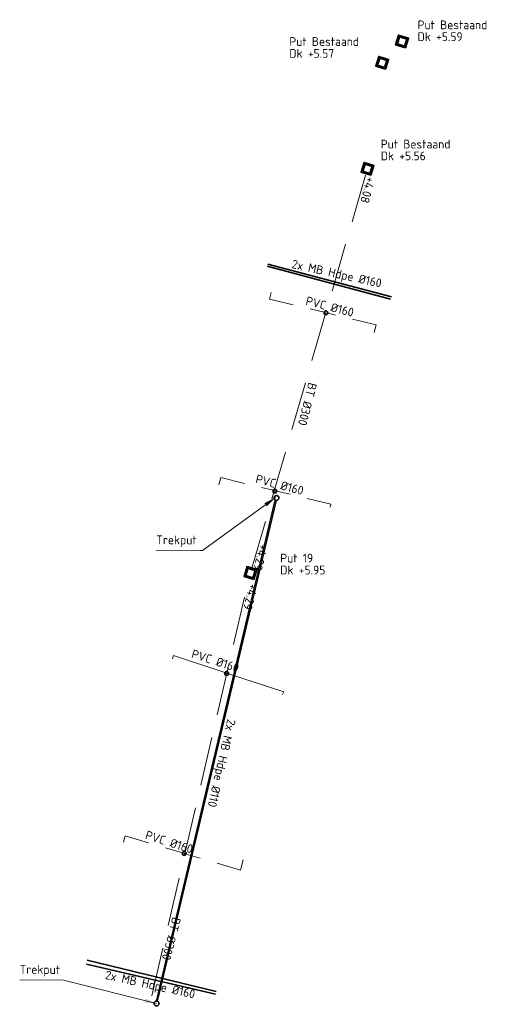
# Model space of a CAD drawing. Header units: metres. Extents: x 146089 to 148495, y 409778 to 410773.
# Tile 18 of 19: x 148251 to 148299, y 410508 to 410609. Entities that reach past the tile are written whole.
import ezdxf

# ---------------------------------------------------------------- set-up
doc = ezdxf.new("R2010")
doc.units = ezdxf.units.M
doc.linetypes.add('RI-HWA', pattern=[7.4, 5, -2.4])
doc.linetypes.add('RI-HWA_KOLKAANSLUITING', pattern=[4.3, 2.5, -1.8])
for name, color, linetype, lineweight in [('B-WE-RI-HWA_KOLKAANSLUITING_PVC_160-G', 150, 'RI-HWA_KOLKAANSLUITING', 18), ('B-WE-RI-HWA_TRANSPORTLEIDING-G', 150, 'RI-HWA', 18), ('kl-nw-mantelbuis', 157, 'Continuous', 35), ('wh-nw-bm_500', 7, 'Continuous', 25), ('wh-nw-inlaat', 7, 'Continuous', 35), ('wh-nw-inspectieput', 82, 'Continuous', 35), ('wh-nw-t18_500', 7, 'Continuous', 18), ('X-XX-AL-T18', 10, 'Continuous', 18)]:
    doc.layers.add(name, color=color, linetype=linetype, lineweight=lineweight)
doc.styles.add('NLCS-ISO', font='NLCS-ISO.TTF')
doc.styles.add('rtw_iso', font='iso-rtw.shx')
doc.dimstyles.new('RTW-LDL-500', dxfattribs={"dimtxt": 1.25, "dimasz": 0.25, "dimexe": 1, "dimexo": 1, "dimgap": 0.35, "dimtad": 1, "dimdec": 3, "dimzin": 0, "dimtxsty": 'rtw_iso', "dimblk1": 'RTW-L_ARR-v1', "dimblk2": 'RTW-L_ARR-v1', "dimsah": 1, "dimcen": 2.5, "dimdle": 2, "dimclrd": 8, "dimclre": 8, "dimclrt": 256, "dimadec": 6, "dimazin": 0, "dimtfac": 1, "dimtdec": 4, "dimtmove": 0, "dimatfit": 0, "dimldrblk": 'RTW-L_ARR-v1', "dimfxl": 1, "dimtolj": 1, "dimtzin": 0, "dimlwd": 18, "dimlwe": 18, "dimarcsym": 0})

# ---------------------------------------------------------------- blocks, each defined once
blk = doc.blocks.new('RTW-L_ARR-v1')
at = {"color": 0, "linetype": 'ByBlock', "lineweight": 18}
blk.add_solid([(-5, 0.83), (-5, -0.83), (0, 0)], dxfattribs=at)

msp = doc.modelspace()

# ---------------------------------------------------------------- linework, layer by layer
for points in [[(148264.97, 410508.66, 6.58), (148277.17, 410560.08, 5.43)], [(148265.09, 410508.63, 6.58), (148277.28, 410560.05, 5.43)]]:
    msp.add_polyline3d(points)
at = {"layer": 'B-WE-RI-HWA_KOLKAANSLUITING_PVC_160-G'}
for points in [[(148276.74, 410581.39), (148276.57, 410580.71)], [(148276.57, 410580.71), (148282.17, 410579.36)], [(148282.17, 410579.36), (148282.36, 410579.3)], [(148282.55, 410579.26), (148282.36, 410579.3)], [(148287.51, 410578.06), (148282.55, 410579.26)], [(148287.32, 410577.27), (148287.51, 410578.06)], [(148271.39, 410561.65), (148271.57, 410562.38)], [(148271.57, 410562.38), (148276.94, 410561.09)], [(148276.94, 410561.09), (148277.12, 410561)], [(148277.32, 410561), (148277.12, 410561)], [(148282.86, 410559.66), (148277.32, 410561)], [(148282.79, 410559.35), (148282.86, 410559.66)], [(148261.59, 410524.97), (148261.78, 410525.61)], [(148261.78, 410525.61), (148267.64, 410523.87)], [(148267.64, 410523.87), (148267.83, 410523.81)], [(148268.03, 410523.75), (148267.83, 410523.81)], [(148273.59, 410522.09), (148268.03, 410523.75)], [(148273.89, 410523.16), (148273.59, 410522.09)]]:
    msp.add_lwpolyline(points, dxfattribs=at)
at = {"layer": 'B-WE-RI-HWA_TRANSPORTLEIDING-G'}
for points in [[(148274.77, 410553.09, 4.29), (148286.47, 410593.56, 4.08)], [(148261.13, 410494.8, 4.47), (148274.47, 410552.08, 4.29)]]:
    msp.add_polyline3d(points, dxfattribs=at)
at = {"layer": 'kl-nw-mantelbuis'}
for points in [[(148276.32, 410584.08, 4.64), (148288.99, 410580.71, 4.64)], [(148276.41, 410584.3, 4.64), (148289.09, 410580.94, 4.64)], [(148257.8, 410512.46, 5.81), (148271.03, 410509.36, 5.8)], [(148257.88, 410512.85, 5.79), (148271.12, 410509.65, 5.78)]]:
    msp.add_polyline3d(points, dxfattribs=at)
at = {"layer": 'kl-nw-mantelbuis', "linetype": 'Continuous'}
for centre in [(148277.3, 410560.3, 5.43), (148264.98, 410508.41, 6.58)]:
    msp.add_circle(centre, 0.25, dxfattribs=at)
at = {"layer": 'wh-nw-inlaat'}
for centre in [(148282.36, 410579.3, 4.52), (148277.12, 410561, 4.59), (148272.18, 410542.29, 4.92), (148267.83, 410523.81, 4.95)]:
    msp.add_circle(centre, 0.2, dxfattribs=at)
at = {"layer": 'wh-nw-inspectieput', "flags": 128}
for points in [[(148290.52, 410606.48), (148289.51, 410606.79), (148289.82, 410607.8), (148290.84, 410607.49)], [(148290.42, 410606.66), (148289.7, 410606.89), (148289.92, 410607.61), (148290.65, 410607.39)], [(148288.48, 410604.29), (148287.47, 410604.6), (148287.78, 410605.61), (148288.79, 410605.3)], [(148288.38, 410604.48), (148287.66, 410604.7), (148287.88, 410605.43), (148288.61, 410605.2)], [(148286.98, 410593.41), (148285.97, 410593.72), (148286.28, 410594.73), (148287.29, 410594.42)], [(148286.88, 410593.6), (148286.15, 410593.82), (148286.38, 410594.55), (148287.1, 410594.32)], [(148274.97, 410551.92), (148273.96, 410552.24), (148274.27, 410553.25), (148275.28, 410552.94)], [(148274.87, 410552.11), (148274.15, 410552.34), (148274.37, 410553.06), (148275.1, 410552.84)]]:
    msp.add_lwpolyline(points, close=True, dxfattribs=at)
at = {"layer": 'wh-nw-t18_500', "color": 5}
for points in [[(148266.61, 410543.77, 5.48), (148266.73, 410544.12, 5.08)], [(148266.73, 410544.12, 5.08), (148271.99, 410542.39, 5.1), (148272.18, 410542.29, 4.92), (148272.38, 410542.26, 4.89), (148278.04, 410540.39, 5.11)], [(148277.92, 410540.12, 5.49), (148278.04, 410540.39, 5.11)]]:
    msp.add_polyline3d(points, dxfattribs=at)

# ---------------------------------------------------------------- texts
at = {"layer": 'X-XX-AL-T18', "style": 'NLCS-ISO'}
for s, p in [('Put Bestaand', (148291.77, 410608.4)), ('Put Bestaand', (148278.61, 410606.69)), ('Dk +5.59', (148291.77, 410607.19)), ('Dk +5.57', (148278.61, 410605.47)), ('Put Bestaand', (148287.99, 410596.16)), ('Dk +5.56', (148287.99, 410594.95)), ('Put 19', (148277.68, 410553.67)), ('Dk +5.95', (148277.68, 410552.45))]:
    msp.add_text(s, height=0.9, dxfattribs=at).set_placement(p)
for s, rotation, p in [('2x MB Hdpe %%C160', 347.533, (148278.79, 410583.9, -1.38)), ('PVC %%C160', 345.3878, (148280.22, 410580.13, -1.38)), ('BT %%C300', 255.7197, (148280.58, 410572.2)), ('PVC %%C160', 345.3878, (148275.07, 410561.85, -1.38)), ('PVC %%C160', 342.3147, (148268.49, 410543.92, -1.38)), ('2x MB Hdpe %%C110', 257.2231, (148272.26, 410537.66, -1.38)), ('PVC %%C160', 342.3147, (148263.75, 410525.32, -1.38)), ('BT %%C300', 255.7197, (148266.62, 410517.34)), ('2x MB Hdpe %%C160', 347.533, (148259.65, 410510.94, -1.38))]:
    msp.add_text(s, height=0.9, rotation=rotation, dxfattribs=at).set_placement(p)
at = {"layer": 'X-XX-AL-T18', "char_height": 0.9, "attachment_point": 1, "rotation": 255.5355, "line_spacing_factor": 0.903614, "style": 'NLCS-ISO'}
for s, insert in [('+4.08', (148287.43, 410593.1)), ('+4.29', (148276.45, 410555.38)), ('+4.29', (148275.41, 410551.33))]:
    msp.add_mtext(s, dxfattribs=dict(at, insert=insert))
at = {"layer": 'X-XX-AL-T18', "char_height": 0.9, "attachment_point": 1, "rotation": 359.6858, "style": 'NLCS-ISO'}
for insert in [(148264.97, 410556.45, 4.76), (148250.95, 410512.37, 4.76)]:
    msp.add_mtext('\\A1;Trekput', dxfattribs=dict(at, insert=insert))

# ---------------------------------------------------------------- leaders
at = {"layer": 'wh-nw-bm_500', "annotation_type": 0, "has_hookline": 1, "hookline_direction": 1, "text_width": 4.14, "horizontal_direction": (0.999985, -0.005483, 0)}
for points in [[(148277.19, 410560.33, 4.76), (148269.7, 410554.9, 4.76), (148269.45, 410554.91, 4.76)], [(148264.99, 410508.42, 4.76), (148255.44, 410510.82, 4.76)]]:
    msp.add_leader(points, dimstyle='RTW-LDL-500', dxfattribs=at)

doc.saveas('drawing.dxf')
